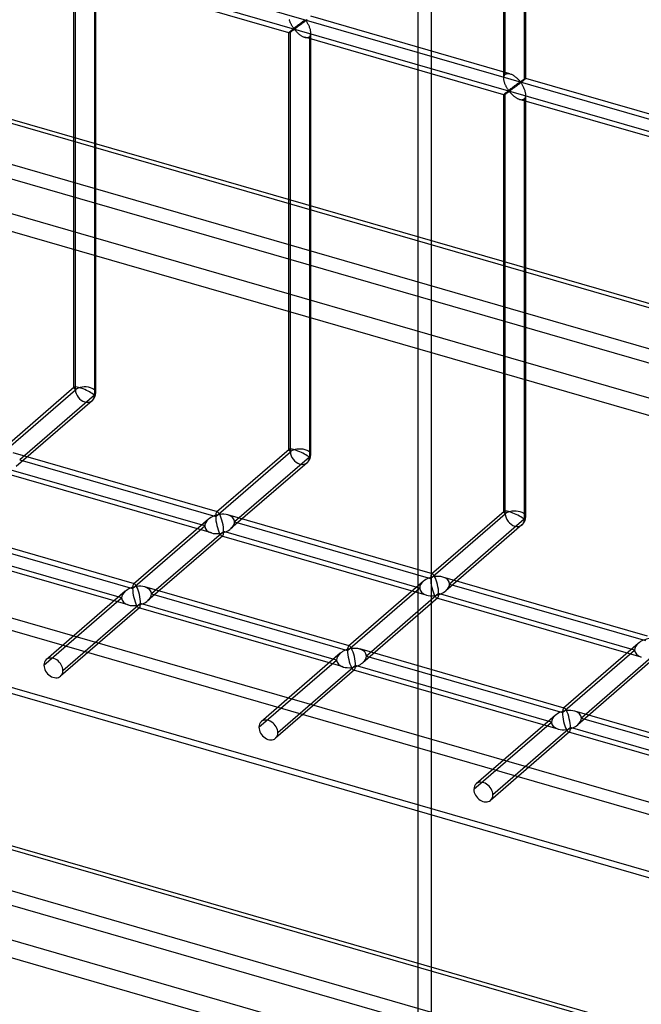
# Model space of a CAD drawing. Header units: millimetres. Extents: x -766 to 748, y -857 to 897.
# Tile 4 of 87: x -202 to -60, y -494 to -269. Entities that reach past the tile are written whole.
import ezdxf

# ---------------------------------------------------------------- set-up
doc = ezdxf.new("R2010")
doc.units = ezdxf.units.MM
doc.layers.add('MAIN-1', color=7, linetype='Continuous')
doc.layers.add('MAIN-2', color=7, linetype='Continuous')

msp = doc.modelspace()

# ---------------------------------------------------------------- linework, layer by layer
at = {"layer": 'MAIN-1'}
for p, q in [((-765.86, -130.81), (390.28, -464.56)), ((396.2, -490.97), (-759.94, -157.22)), ((-765.86, -296.59), (390.28, -630.34)), ((396.2, -656.75), (-759.94, -323))]:
    msp.add_line(p, q, dxfattribs=at)
at = {"layer": 'MAIN-2'}
for p, q in [((-91.29, -281.81), (-91.29, -89.84)), ((-91.62, -282.72), (-91.62, -90.17)), ((-86.96, -91.09), (-86.96, -283.06)), ((-86.62, -282.72), (-86.62, -90.17)), ((-108.13, -564.06), (-108.13, -110.83)), ((-111.28, -112.77), (-111.28, -566.01)), ((393.43, -464.61), (-762.71, -130.86)), ((-757.57, -153.82), (398.58, -487.57)), ((395.9, -475.62), (-674.83, -166.53)), ((-674.06, -169.98), (482.09, -503.73)), ((-431.4, -184.35), (746.4, -524.35)), ((474.23, -448.67), (-431.73, -187.14)), ((-189.77, -353.33), (-189.77, -258.14)), ((-189.44, -353.79), (-189.44, -257.8)), ((-184.77, -354.41), (-184.77, -258.14)), ((-140.69, -272.31), (-186.17, -259.19)), ((-185.11, -259.05), (-185.11, -355.04)), ((-140.57, -269.39), (-140.61, -269.25)), ((-140.53, -269.53), (-140.57, -269.39)), ((-140.48, -269.66), (-140.53, -269.53)), ((-140.43, -269.8), (-140.48, -269.66)), ((-137.38, -269.66), (-137.44, -269.7)), ((-137.32, -269.62), (-137.38, -269.66)), ((-137.26, -269.58), (-137.32, -269.62)), ((-137.21, -269.54), (-137.26, -269.58)), ((-137.16, -269.51), (-137.21, -269.54)), ((-137.11, -269.47), (-137.16, -269.51)), ((-137.06, -269.45), (-137.11, -269.47)), ((-136.98, -269.66), (-137.1, -269.76)), ((-137.01, -269.42), (-137.06, -269.45)), ((-136.95, -269.41), (-137.01, -269.42)), ((-136.86, -269.57), (-136.98, -269.66)), ((-136.85, -269.5), (-136.95, -269.41)), ((-136.74, -269.47), (-136.86, -269.57)), ((-136.77, -269.6), (-136.85, -269.5)), ((-136.69, -269.72), (-136.77, -269.6)), ((-136.62, -269.38), (-136.74, -269.47)), ((-136.51, -269.28), (-136.62, -269.38)), ((-90.23, -281.68), (-135.7, -268.55)), ((-140.38, -269.94), (-140.43, -269.8)), ((-140.32, -270.07), (-140.38, -269.94)), ((-140.31, -271.92), (-140.36, -271.97)), ((-140.26, -270.2), (-140.32, -270.07)), ((-140.25, -271.87), (-140.31, -271.92)), ((-140.2, -270.33), (-140.26, -270.2)), ((-140.19, -271.82), (-140.25, -271.87)), ((-140.13, -270.45), (-140.2, -270.33)), ((-140.12, -271.77), (-140.19, -271.82)), ((-140.07, -270.58), (-140.13, -270.45)), ((-140.05, -271.71), (-140.12, -271.77)), ((-140, -270.69), (-140.07, -270.58)), ((-140.06, -271.94), (-139.99, -271.9)), ((-139.98, -271.65), (-140.05, -271.71)), ((-139.93, -270.81), (-140, -270.69)), ((-139.99, -271.9), (-139.93, -271.85)), ((-139.9, -271.59), (-139.98, -271.65)), ((-139.86, -270.92), (-139.93, -270.81)), ((-139.93, -271.85), (-139.86, -271.8)), ((-139.82, -271.52), (-139.9, -271.59)), ((-139.8, -271.02), (-139.86, -270.92)), ((-139.86, -271.8), (-139.79, -271.76)), ((-139.74, -271.46), (-139.82, -271.52)), ((-139.73, -271.12), (-139.8, -271.02)), ((-139.79, -271.76), (-139.72, -271.71)), ((-139.66, -271.39), (-139.74, -271.46)), ((-139.66, -271.21), (-139.73, -271.12)), ((-139.72, -271.71), (-139.66, -271.67)), ((-139.6, -271.3), (-139.66, -271.21)), ((-139.58, -271.33), (-139.66, -271.39)), ((-139.66, -271.67), (-139.59, -271.63)), ((-139.54, -271.38), (-139.6, -271.3)), ((-139.59, -271.63), (-139.53, -271.59)), ((-139.49, -271.26), (-139.58, -271.33)), ((-139.46, -271.45), (-139.54, -271.38)), ((-139.53, -271.59), (-139.45, -271.57)), ((-139.4, -271.19), (-139.49, -271.26)), ((-139.37, -271.44), (-139.46, -271.45)), ((-139.45, -271.57), (-139.36, -271.64)), ((-139.32, -271.12), (-139.4, -271.19)), ((-139.3, -271.4), (-139.37, -271.44)), ((-139.36, -271.64), (-139.3, -271.72)), ((-139.23, -271.05), (-139.32, -271.12)), ((-139.23, -271.35), (-139.3, -271.4)), ((-139.3, -271.72), (-139.23, -271.8)), ((-139.14, -270.99), (-139.23, -271.05)), ((-139.16, -271.3), (-139.23, -271.35)), ((-139.23, -271.8), (-139.15, -271.88)), ((-139.08, -271.24), (-139.16, -271.3)), ((-139.15, -271.88), (-139.07, -271.97)), ((-139.06, -270.92), (-139.14, -270.99)), ((-138.99, -271.18), (-139.08, -271.24)), ((-138.97, -270.85), (-139.06, -270.92)), ((-138.9, -271.12), (-138.99, -271.18)), ((-138.88, -270.79), (-138.97, -270.85)), ((-138.81, -271.05), (-138.9, -271.12)), ((-138.8, -270.72), (-138.88, -270.79)), ((-138.72, -270.98), (-138.81, -271.05)), ((-138.72, -270.66), (-138.8, -270.72)), ((-138.63, -270.59), (-138.72, -270.66)), ((-138.62, -270.91), (-138.72, -270.98)), ((-138.55, -270.53), (-138.63, -270.59)), ((-138.51, -270.83), (-138.62, -270.91)), ((-138.47, -270.47), (-138.55, -270.53)), ((-138.41, -270.75), (-138.51, -270.83)), ((-138.38, -270.41), (-138.47, -270.47)), ((-138.3, -270.67), (-138.41, -270.75)), ((-138.3, -270.34), (-138.38, -270.41)), ((-138.22, -270.28), (-138.3, -270.34)), ((-138.18, -270.59), (-138.3, -270.67)), ((-138.14, -270.22), (-138.22, -270.28)), ((-138.07, -270.5), (-138.18, -270.59)), ((-138.07, -270.17), (-138.14, -270.22)), ((-137.99, -270.11), (-138.07, -270.17)), ((-137.95, -270.41), (-138.07, -270.5)), ((-137.91, -270.05), (-137.99, -270.11)), ((-137.83, -270.32), (-137.95, -270.41)), ((-137.84, -270), (-137.91, -270.05)), ((-137.77, -269.95), (-137.84, -270)), ((-137.71, -270.23), (-137.83, -270.32)), ((-137.7, -269.9), (-137.77, -269.95)), ((-137.6, -270.14), (-137.71, -270.23)), ((-137.63, -269.85), (-137.7, -269.9)), ((-137.56, -269.8), (-137.63, -269.85)), ((-137.47, -270.05), (-137.6, -270.14)), ((-137.5, -269.75), (-137.56, -269.8)), ((-137.44, -269.7), (-137.5, -269.75)), ((-137.35, -269.95), (-137.47, -270.05)), ((-137.23, -269.86), (-137.35, -269.95)), ((-137.1, -269.76), (-137.23, -269.86)), ((-136.6, -269.84), (-136.69, -269.72)), ((-136.52, -269.97), (-136.6, -269.84)), ((-136.43, -270.11), (-136.52, -269.97)), ((-136.34, -270.26), (-136.43, -270.11)), ((-136.26, -270.42), (-136.34, -270.26)), ((-136.18, -270.58), (-136.26, -270.42)), ((-136.1, -270.74), (-136.18, -270.58)), ((-136.03, -270.91), (-136.1, -270.74)), ((-135.96, -271.08), (-136.03, -270.91)), ((-135.9, -271.25), (-135.96, -271.08)), ((-135.84, -271.43), (-135.9, -271.25)), ((-135.79, -271.6), (-135.84, -271.43)), ((-135.76, -271.77), (-135.79, -271.6)), ((-135.73, -271.95), (-135.76, -271.77)), ((-140.69, -272.29), (-140.7, -272.31)), ((-140.7, -272.31), (-140.7, -272.31)), ((-140.7, -272.31), (-140.7, -272.31)), ((-140.7, -272.31), (-140.7, -272.31)), ((-140.7, -272.31), (-140.69, -272.31)), ((-140.7, -367.5), (-140.7, -272.31)), ((-140.68, -272.27), (-140.69, -272.29)), ((-140.69, -272.31), (-140.69, -272.31)), ((-140.69, -272.31), (-140.69, -272.31)), ((-140.69, -272.31), (-140.68, -272.31)), ((-140.65, -272.24), (-140.68, -272.27)), ((-140.68, -272.31), (-140.66, -272.31)), ((-140.66, -272.31), (-140.63, -272.3)), ((-140.62, -272.2), (-140.65, -272.24)), ((-140.63, -272.3), (-140.6, -272.28)), ((-140.57, -272.16), (-140.62, -272.2)), ((-140.6, -272.28), (-140.57, -272.26)), ((-140.51, -272.1), (-140.57, -272.16)), ((-140.57, -272.26), (-140.52, -272.24)), ((-140.52, -272.24), (-140.48, -272.21)), ((-140.44, -272.04), (-140.51, -272.1)), ((-140.48, -272.21), (-140.43, -272.18)), ((-140.36, -271.97), (-140.44, -272.04)), ((-140.43, -272.18), (-140.37, -272.15)), ((-140.37, -272.15), (-140.31, -272.11)), ((-140.36, -367.96), (-140.36, -271.97)), ((-140.31, -272.11), (-140.25, -272.07)), ((-140.25, -272.07), (-140.19, -272.03)), ((-140.19, -272.03), (-140.13, -271.99)), ((-140.13, -271.99), (-140.06, -271.94)), ((-139.07, -271.97), (-138.99, -272.06)), ((-138.99, -272.06), (-138.9, -272.15)), ((-138.9, -272.15), (-138.81, -272.24)), ((-138.81, -272.24), (-138.71, -272.33)), ((-138.71, -272.33), (-138.61, -272.42)), ((-138.61, -272.42), (-138.51, -272.52)), ((-138.51, -272.52), (-138.4, -272.61)), ((-138.4, -272.61), (-138.29, -272.69)), ((-138.29, -272.69), (-138.18, -272.78)), ((-138.18, -272.78), (-138.06, -272.86)), ((-138.06, -272.86), (-137.95, -272.94)), ((-137.95, -272.94), (-137.83, -273.02)), ((-137.83, -273.02), (-137.71, -273.09)), ((-137.71, -273.09), (-137.59, -273.15)), ((-137.59, -273.15), (-137.47, -273.21)), ((-137.47, -273.21), (-137.35, -273.26)), ((-137.35, -273.26), (-137.22, -273.31)), ((-137.22, -273.31), (-137.1, -273.35)), ((-137.1, -273.35), (-136.96, -273.39)), ((-91.62, -286.48), (-137.09, -273.35)), ((-136.96, -273.39), (-136.83, -273.41)), ((-136.83, -273.41), (-136.69, -273.42)), ((-136.69, -273.42), (-136.57, -273.42)), ((-136.57, -273.42), (-136.44, -273.41)), ((-136.44, -273.41), (-136.33, -273.38)), ((-136.33, -273.38), (-136.22, -273.34)), ((-136.22, -273.34), (-136.12, -273.29)), ((-136.12, -273.29), (-136.03, -273.22)), ((-136.03, -273.22), (-135.93, -273.11)), ((-136.03, -273.22), (-136.03, -369.21)), ((-135.93, -273.11), (-135.85, -272.98)), ((-135.85, -272.98), (-135.78, -272.83)), ((-135.78, -272.83), (-135.73, -272.67)), ((-135.71, -272.12), (-135.73, -271.95)), ((-135.73, -272.67), (-135.71, -272.49)), ((-135.7, -272.29), (-135.71, -272.12)), ((-135.71, -272.49), (-135.7, -272.29)), ((-135.7, -368.58), (-135.7, -272.31)), ((-91.62, -282.59), (-91.6, -282.45)), ((-91.62, -282.74), (-91.62, -282.59)), ((-91.62, -282.87), (-91.62, -282.74)), ((-91.61, -283.01), (-91.62, -282.87)), ((-91.59, -283.15), (-91.61, -283.01)), ((-91.6, -282.45), (-91.58, -282.32)), ((-91.56, -283.28), (-91.59, -283.15)), ((-91.58, -282.32), (-91.54, -282.2)), ((-91.54, -282.2), (-91.49, -282.08)), ((-91.49, -282.08), (-91.44, -281.98)), ((-91.44, -281.98), (-91.37, -281.89)), ((-91.37, -281.89), (-91.29, -281.81)), ((-91.29, -281.81), (-91.17, -281.72)), ((-91.17, -281.72), (-91.04, -281.66)), ((-91.04, -281.66), (-90.89, -281.62)), ((-90.89, -281.62), (-90.74, -281.61)), ((-90.74, -281.61), (-90.57, -281.61)), ((-90.57, -281.61), (-90.4, -281.64)), ((-90.4, -281.64), (-90.22, -281.68)), ((-90.22, -281.68), (-90.06, -281.73)), ((-90.06, -281.73), (-89.91, -281.8)), ((-89.91, -281.8), (-89.75, -281.87)), ((-89.75, -281.87), (-89.6, -281.95)), ((-89.6, -281.95), (-89.45, -282.04)), ((-89.45, -282.04), (-89.3, -282.14)), ((-89.3, -282.14), (-89.15, -282.25)), ((-89.15, -282.25), (-89.01, -282.36)), ((-89.01, -282.36), (-88.87, -282.47)), ((-88.87, -282.47), (-88.73, -282.58)), ((-88.73, -282.58), (-88.61, -282.7)), ((-88.61, -282.7), (-88.48, -282.82)), ((-88.48, -282.82), (-88.37, -282.94)), ((-88.37, -282.94), (-88.26, -283.05)), ((-88.26, -283.05), (-88.16, -283.16)), ((-88.16, -283.16), (-88.07, -283.27)), ((-87.43, -283.2), (-87.38, -283.17)), ((-87.38, -283.17), (-87.34, -283.14)), ((-87.34, -283.14), (-87.29, -283.1)), ((-87.29, -283.1), (-87.24, -283.07)), ((-87.24, -283.07), (-87.19, -283.04)), ((-87.19, -283.04), (-87.15, -283.01)), ((-87.15, -283.01), (-87.1, -282.98)), ((-87.04, -283.13), (-87.13, -283.2)), ((-87.1, -282.98), (-87.05, -282.95)), ((-87.05, -282.95), (-87.01, -282.92)), ((-86.96, -283.06), (-87.04, -283.13)), ((-87.01, -282.92), (-86.97, -282.9)), ((-86.97, -282.9), (-86.93, -282.87)), ((-86.9, -283.01), (-86.96, -283.06)), ((-86.93, -282.87), (-86.89, -282.85)), ((-86.85, -282.96), (-86.9, -283.01)), ((-86.89, -282.85), (-86.85, -282.82)), ((-86.85, -282.82), (-86.82, -282.8)), ((-86.8, -282.92), (-86.85, -282.96)), ((-86.82, -282.8), (-86.79, -282.79)), ((-86.76, -282.88), (-86.8, -282.92)), ((-86.79, -282.79), (-86.76, -282.77)), ((-86.76, -282.77), (-86.73, -282.75)), ((-86.72, -282.84), (-86.76, -282.88)), ((-86.73, -282.75), (-86.71, -282.74)), ((-86.69, -282.81), (-86.72, -282.84)), ((-86.71, -282.74), (-86.69, -282.73)), ((-86.69, -282.73), (-86.67, -282.72)), ((-86.67, -282.78), (-86.69, -282.81)), ((-86.67, -282.72), (-86.65, -282.72)), ((-86.65, -282.76), (-86.67, -282.78)), ((-86.65, -282.72), (-86.64, -282.72)), ((-86.63, -282.74), (-86.65, -282.76)), ((-86.64, -282.72), (-86.63, -282.72)), ((-86.63, -282.72), (-86.63, -282.72)), ((-86.63, -282.72), (-86.63, -282.72)), ((-86.63, -282.72), (-86.63, -282.72)), ((-86.63, -282.72), (-86.63, -282.72)), ((-86.63, -282.72), (-86.63, -282.72)), ((-86.63, -282.72), (-86.62, -282.72)), ((-86.62, -282.72), (-86.63, -282.73)), ((-41.16, -295.84), (-86.63, -282.72)), ((-86.63, -282.73), (-86.63, -282.74)), ((-91.53, -283.42), (-91.56, -283.28)), ((-91.49, -283.56), (-91.53, -283.42)), ((-91.45, -283.69), (-91.49, -283.56)), ((-91.41, -283.83), (-91.45, -283.69)), ((-91.36, -283.97), (-91.41, -283.83)), ((-91.3, -284.1), (-91.36, -283.97)), ((-91.25, -284.24), (-91.3, -284.1)), ((-91.19, -284.37), (-91.25, -284.24)), ((-91.12, -284.5), (-91.19, -284.37)), ((-91.06, -284.62), (-91.12, -284.5)), ((-90.99, -284.74), (-91.06, -284.62)), ((-90.92, -284.86), (-90.99, -284.74)), ((-90.86, -284.98), (-90.92, -284.86)), ((-90.79, -285.08), (-90.86, -284.98)), ((-90.72, -285.19), (-90.79, -285.08)), ((-90.65, -285.29), (-90.72, -285.19)), ((-90.59, -285.38), (-90.65, -285.29)), ((-90.52, -285.47), (-90.59, -285.38)), ((-90.33, -285.36), (-90.42, -285.42)), ((-90.24, -285.29), (-90.33, -285.36)), ((-90.16, -285.22), (-90.24, -285.29)), ((-90.07, -285.15), (-90.16, -285.22)), ((-90, -285.41), (-90.08, -285.46)), ((-89.98, -285.08), (-90.07, -285.15)), ((-89.92, -285.35), (-90, -285.41)), ((-89.9, -285.02), (-89.98, -285.08)), ((-89.83, -285.28), (-89.92, -285.35)), ((-89.81, -284.95), (-89.9, -285.02)), ((-89.74, -285.22), (-89.83, -285.28)), ((-89.73, -284.89), (-89.81, -284.95)), ((-89.64, -285.15), (-89.74, -285.22)), ((-89.64, -284.82), (-89.73, -284.89)), ((-89.56, -284.76), (-89.64, -284.82)), ((-89.54, -285.07), (-89.64, -285.15)), ((-89.48, -284.7), (-89.56, -284.76)), ((-89.44, -285), (-89.54, -285.07)), ((-89.39, -284.63), (-89.48, -284.7)), ((-89.33, -284.92), (-89.44, -285)), ((-89.31, -284.57), (-89.39, -284.63)), ((-89.22, -284.84), (-89.33, -284.92)), ((-89.23, -284.51), (-89.31, -284.57)), ((-89.15, -284.45), (-89.23, -284.51)), ((-89.11, -284.75), (-89.22, -284.84)), ((-89.07, -284.39), (-89.15, -284.45)), ((-88.99, -284.67), (-89.11, -284.75)), ((-88.99, -284.33), (-89.07, -284.39)), ((-88.91, -284.28), (-88.99, -284.33)), ((-88.88, -284.58), (-88.99, -284.67)), ((-88.84, -284.22), (-88.91, -284.28)), ((-88.76, -284.49), (-88.88, -284.58)), ((-88.77, -284.17), (-88.84, -284.22)), ((-88.69, -284.11), (-88.77, -284.17)), ((-88.64, -284.4), (-88.76, -284.49)), ((-88.62, -284.06), (-88.69, -284.11)), ((-88.52, -284.31), (-88.64, -284.4)), ((-88.56, -284.01), (-88.62, -284.06)), ((-88.49, -283.96), (-88.56, -284.01)), ((-88.4, -284.21), (-88.52, -284.31)), ((-88.42, -283.92), (-88.49, -283.96)), ((-88.36, -283.87), (-88.42, -283.92)), ((-88.28, -284.12), (-88.4, -284.21)), ((-88.3, -283.83), (-88.36, -283.87)), ((-88.24, -283.79), (-88.3, -283.83)), ((-88.15, -284.02), (-88.28, -284.12)), ((-88.19, -283.75), (-88.24, -283.79)), ((-88.13, -283.71), (-88.19, -283.75)), ((-88.03, -283.93), (-88.15, -284.02)), ((-88.08, -283.67), (-88.13, -283.71)), ((-88.03, -283.64), (-88.08, -283.67)), ((-88.07, -283.27), (-87.98, -283.37)), ((-87.99, -283.61), (-88.03, -283.64)), ((-87.9, -283.83), (-88.03, -283.93)), ((-87.94, -283.59), (-87.99, -283.61)), ((-87.98, -283.37), (-87.87, -283.45)), ((-87.87, -283.58), (-87.94, -283.59)), ((-87.78, -283.73), (-87.9, -283.83)), ((-87.87, -283.45), (-87.81, -283.45)), ((-87.77, -283.67), (-87.87, -283.58)), ((-87.81, -283.45), (-87.76, -283.42)), ((-87.66, -283.64), (-87.78, -283.73)), ((-87.69, -283.77), (-87.77, -283.67)), ((-87.76, -283.42), (-87.72, -283.39)), ((-87.72, -283.39), (-87.67, -283.36)), ((-87.61, -283.88), (-87.69, -283.77)), ((-87.67, -283.36), (-87.63, -283.33)), ((-87.54, -283.54), (-87.66, -283.64)), ((-87.63, -283.33), (-87.58, -283.3)), ((-87.53, -284.01), (-87.61, -283.88)), ((-87.58, -283.3), (-87.53, -283.27)), ((-87.43, -283.45), (-87.54, -283.54)), ((-87.53, -283.27), (-87.48, -283.24)), ((-87.44, -284.14), (-87.53, -284.01)), ((-87.48, -283.24), (-87.43, -283.2)), ((-87.36, -284.28), (-87.44, -284.14)), ((-87.32, -283.36), (-87.43, -283.45)), ((-87.27, -284.43), (-87.36, -284.28)), ((-87.22, -283.28), (-87.32, -283.36)), ((-87.19, -284.58), (-87.27, -284.43)), ((-87.13, -283.2), (-87.22, -283.28)), ((-87.1, -284.74), (-87.19, -284.58)), ((-87.03, -284.91), (-87.1, -284.74)), ((-86.95, -285.08), (-87.03, -284.91)), ((-86.88, -285.25), (-86.95, -285.08)), ((-86.82, -285.42), (-86.88, -285.25)), ((-91.6, -286.44), (-91.62, -286.46)), ((-91.62, -286.46), (-91.62, -286.47)), ((-91.62, -286.47), (-91.62, -286.48)), ((-91.62, -381.67), (-91.62, -286.47)), ((-91.62, -286.48), (-91.62, -286.48)), ((-91.62, -286.48), (-91.62, -286.48)), ((-91.62, -286.48), (-91.62, -286.48)), ((-91.62, -286.48), (-91.62, -286.48)), ((-91.62, -286.48), (-91.62, -286.48)), ((-91.62, -286.48), (-91.6, -286.48)), ((-91.58, -286.41), (-91.6, -286.44)), ((-91.6, -286.48), (-91.58, -286.47)), ((-91.54, -286.37), (-91.58, -286.41)), ((-91.58, -286.47), (-91.56, -286.46)), ((-91.56, -286.46), (-91.53, -286.45)), ((-91.49, -286.32), (-91.54, -286.37)), ((-91.53, -286.45), (-91.49, -286.43)), ((-91.44, -286.27), (-91.49, -286.32)), ((-91.49, -286.43), (-91.45, -286.4)), ((-91.45, -286.4), (-91.4, -286.38)), ((-91.37, -286.21), (-91.44, -286.27)), ((-91.4, -286.38), (-91.35, -286.35)), ((-91.29, -286.14), (-91.37, -286.21)), ((-91.35, -286.35), (-91.3, -286.31)), ((-91.3, -286.31), (-91.24, -286.28)), ((-91.23, -286.09), (-91.29, -286.14)), ((-91.29, -382.12), (-91.29, -286.14)), ((-91.24, -286.28), (-91.18, -286.24)), ((-91.17, -286.04), (-91.23, -286.09)), ((-91.18, -286.24), (-91.12, -286.2)), ((-91.11, -285.99), (-91.17, -286.04)), ((-91.12, -286.2), (-91.05, -286.15)), ((-91.04, -285.93), (-91.11, -285.99)), ((-91.05, -286.15), (-90.99, -286.11)), ((-90.97, -285.87), (-91.04, -285.93)), ((-90.99, -286.11), (-90.92, -286.06)), ((-90.9, -285.81), (-90.97, -285.87)), ((-90.92, -286.06), (-90.85, -286.02)), ((-90.83, -285.75), (-90.9, -285.81)), ((-90.85, -286.02), (-90.78, -285.97)), ((-90.75, -285.69), (-90.83, -285.75)), ((-90.78, -285.97), (-90.72, -285.93)), ((-90.67, -285.63), (-90.75, -285.69)), ((-90.72, -285.93), (-90.65, -285.88)), ((-90.59, -285.56), (-90.67, -285.63)), ((-90.65, -285.88), (-90.58, -285.84)), ((-90.5, -285.49), (-90.59, -285.56)), ((-90.58, -285.84), (-90.52, -285.8)), ((-90.46, -285.55), (-90.52, -285.47)), ((-90.52, -285.8), (-90.46, -285.76)), ((-90.42, -285.42), (-90.5, -285.49)), ((-90.38, -285.62), (-90.46, -285.55)), ((-90.46, -285.76), (-90.37, -285.74)), ((-90.29, -285.6), (-90.38, -285.62)), ((-90.37, -285.74), (-90.29, -285.81)), ((-90.23, -285.56), (-90.29, -285.6)), ((-90.29, -285.81), (-90.22, -285.88)), ((-90.16, -285.52), (-90.23, -285.56)), ((-90.22, -285.88), (-90.15, -285.96)), ((-90.08, -285.46), (-90.16, -285.52)), ((-90.15, -285.96), (-90.08, -286.05)), ((-90.08, -286.05), (-90, -286.13)), ((-90, -286.13), (-89.91, -286.22)), ((-89.91, -286.22), (-89.82, -286.31)), ((-89.82, -286.31), (-89.73, -286.41)), ((-89.73, -286.41), (-89.64, -286.5)), ((-89.64, -286.5), (-89.54, -286.59)), ((-89.54, -286.59), (-89.43, -286.68)), ((-89.43, -286.68), (-89.33, -286.77)), ((-89.33, -286.77), (-89.22, -286.86)), ((-89.22, -286.86), (-89.1, -286.95)), ((-89.1, -286.95), (-88.99, -287.03)), ((-88.99, -287.03), (-88.87, -287.11)), ((-88.87, -287.11), (-88.75, -287.18)), ((-88.75, -287.18), (-88.64, -287.25)), ((-88.64, -287.25), (-88.52, -287.32)), ((-88.52, -287.32), (-88.4, -287.38)), ((-88.4, -287.38), (-88.27, -287.43)), ((-88.27, -287.43), (-88.15, -287.48)), ((-88.15, -287.48), (-88.03, -287.52)), ((-88.03, -287.52), (-87.89, -287.55)), ((-42.54, -300.65), (-88.02, -287.52)), ((-87.89, -287.55), (-87.75, -287.58)), ((-87.75, -287.58), (-87.62, -287.59)), ((-87.62, -287.59), (-87.49, -287.59)), ((-87.49, -287.59), (-87.37, -287.58)), ((-87.37, -287.58), (-87.25, -287.55)), ((-87.25, -287.55), (-87.15, -287.51)), ((-87.15, -287.51), (-87.05, -287.45)), ((-87.05, -287.45), (-86.96, -287.39)), ((-86.96, -287.39), (-86.86, -287.28)), ((-86.96, -287.39), (-86.96, -383.37)), ((-86.86, -287.28), (-86.77, -287.15)), ((-86.77, -285.59), (-86.82, -285.42)), ((-86.72, -285.77), (-86.77, -285.59)), ((-86.77, -287.15), (-86.71, -287)), ((-86.68, -285.94), (-86.72, -285.77)), ((-86.71, -287), (-86.66, -286.83)), ((-86.65, -286.11), (-86.68, -285.94)), ((-86.66, -286.83), (-86.63, -286.65)), ((-86.63, -286.29), (-86.65, -286.11)), ((-86.62, -286.46), (-86.63, -286.29)), ((-86.63, -286.65), (-86.62, -286.46)), ((-86.62, -382.75), (-86.62, -286.47)), ((393.43, -630.39), (-762.71, -296.64)), ((-757.57, -319.6), (398.58, -653.35)), ((-480.24, -326.13), (680.24, -661.13)), ((677.74, -663.3), (-482.74, -328.3)), ((395.9, -641.4), (-674.83, -332.31)), ((-674.06, -335.76), (482.09, -669.51)), ((697.56, -683.45), (-497.56, -338.45)), ((690.73, -680.04), (-495.73, -337.54)), ((-206.49, -368.56), (-189.44, -353.79)), ((-189.73, -353.23), (-206.26, -367.56)), ((-185.11, -355.04), (-202.16, -369.81)), ((-185.64, -356.3), (-202.99, -371.33)), ((-157.01, -381.68), (-203.68, -368.21)), ((-157.41, -382.72), (-140.36, -367.96)), ((-140.65, -367.4), (-157.19, -381.72)), ((-202.16, -369.81), (-157.41, -382.72)), ((-136.56, -370.47), (-153.92, -385.5)), ((-136.03, -369.21), (-153.08, -383.97)), ((-158.39, -386.48), (-205.07, -373.01)), ((-159.91, -384.89), (-204.66, -371.97)), ((-91.58, -381.57), (-108.12, -395.89)), ((-159.08, -383.36), (-176.17, -398.15)), ((-107.93, -395.85), (-154.61, -382.37)), ((-153.08, -383.97), (-108.34, -396.89)), ((-108.34, -396.89), (-91.29, -382.12)), ((-86.96, -383.37), (-104.01, -398.14)), ((-175.98, -398.11), (-222.65, -384.64)), ((-221.13, -386.24), (-176.39, -399.16)), ((-176.39, -399.16), (-159.91, -384.89)), ((-155.58, -386.14), (-172.06, -400.4)), ((-110.84, -399.05), (-155.58, -386.14)), ((-87.49, -384.64), (-104.84, -399.67)), ((-178.89, -401.32), (-223.63, -388.4)), ((-155.81, -387.14), (-172.89, -401.93)), ((-109.32, -400.65), (-155.99, -387.18)), ((-177.37, -402.92), (-224.04, -389.44)), ((-110, -397.52), (-127.09, -412.32)), ((-58.86, -410.01), (-105.53, -396.54)), ((-178.05, -399.79), (-196.08, -415.41)), ((-126.91, -412.28), (-173.58, -398.81)), ((-127.31, -413.32), (-110.84, -399.05)), ((-104.01, -398.14), (-59.26, -411.06)), ((-196.61, -416.67), (-178.89, -401.32)), ((-172.06, -400.4), (-127.31, -413.32)), ((-106.73, -401.3), (-123.82, -416.1)), ((-106.51, -400.3), (-122.99, -414.57)), ((-60.24, -414.82), (-106.92, -401.34)), ((-61.76, -413.22), (-106.51, -400.3)), ((-174.78, -403.57), (-192.81, -419.18)), ((-174.56, -402.57), (-192.28, -417.92)), ((-128.29, -417.08), (-174.97, -403.61)), ((-129.81, -415.49), (-174.56, -402.57)), ((-77.83, -426.45), (-124.51, -412.97)), ((-78.24, -427.49), (-61.76, -413.22)), ((-60.93, -411.69), (-78.02, -426.49)), ((-147.54, -430.84), (-129.81, -415.49)), ((-128.98, -413.96), (-147.01, -429.57)), ((-122.99, -414.57), (-78.24, -427.49)), ((-57.66, -415.47), (-74.74, -430.27)), ((-57.43, -414.47), (-73.91, -428.74)), ((-125.71, -417.74), (-143.74, -433.35)), ((-125.48, -416.74), (-143.21, -432.09)), ((-79.22, -431.25), (-125.89, -417.78)), ((-80.74, -429.65), (-125.48, -416.74)), ((-79.9, -428.12), (-97.94, -443.74)), ((-28.76, -440.61), (-75.43, -427.14)), ((-73.91, -428.74), (-29.16, -441.66)), ((-98.46, -445), (-80.74, -429.65)), ((-76.41, -430.9), (-94.13, -446.25)), ((-31.66, -443.82), (-76.41, -430.9)), ((-76.63, -431.9), (-94.66, -447.52)), ((-30.14, -445.42), (-76.82, -431.94))]:
    msp.add_line(p, q, dxfattribs=at)
for centre, start, end in [((-187.27, -354.41), 310.8972, 359.9973), ((-138.2, -368.58), 310.8971, 359.9974), ((-89.12, -382.75), 310.8969, 359.9972)]:
    msp.add_arc(centre, 2.5, start, end, dxfattribs=at)
for centre, major_axis, ratio, start_param, end_param in [((-29.1, -25.2), (-438.62, 506.47), 0.75, 0.713724, 3.141593), ((-31.6, -27.37), (438.62, -506.47), 0.75, -2.427868, 0), ((-187.27, -354.41), (-2.49, 1.14), 0.208712, -0.092118, 0.095097), ((-187.27, -354.41), (-2.49, 1.14), 0.208712, 0.095097, 0.618662), ((-187.27, -354.41), (-2.49, 1.14), 0.208712, -2.522931, -0.092118), ((-187.27, -354.41), (-2.5, 0), 0.5, -2.094395, -0.523599), ((-187.27, -354.41), (1.64, -1.89), 0.75, -2.427868, 0.713724), ((-187.27, -354.41), (-2.5, 0), 0.5, 2.617994, 4.18879), ((-138.2, -368.58), (-2.49, 1.14), 0.208712, -0.092118, 0.095097), ((-138.2, -368.58), (-2.49, 1.14), 0.208712, 0.095097, 0.618662), ((-138.2, -368.58), (-2.49, 1.14), 0.208712, -2.522931, -0.092118), ((-138.2, -368.58), (-2.5, 0), 0.5, -2.094395, -0.523599), ((-138.2, -368.58), (1.64, -1.89), 0.75, -2.427868, 0.713724), ((-138.2, -368.58), (-2.5, 0), 0.5, 2.617994, 4.18879), ((-156.5, -384.43), (-0.6, 2.75), 0.249311, 0.132826, 0.848259), ((-156.5, -384.43), (-0.6, 2.75), 0.249311, -0.13718, 0.132826), ((-156.5, -384.43), (-0.6, 2.75), 0.249311, -0.722537, -0.13718), ((-89.12, -382.75), (-2.49, 1.14), 0.208712, -0.092118, 0.095097), ((-89.12, -382.75), (-2.49, 1.14), 0.208712, 0.095097, 0.618662), ((-89.12, -382.75), (-2.49, 1.14), 0.208712, -2.522931, -0.092118), ((-89.12, -382.75), (-2.5, 0), 0.5, -2.094395, -0.523599), ((-89.12, -382.75), (-2.5, 0), 0.5, 2.617994, 4.18879), ((-156.5, -384.43), (3.38, 0.74), 0.615841, 2.291625, 3.007058), ((-156.5, -384.43), (3.38, 0.74), 0.615841, 1.436262, 2.291625), ((-156.5, -384.43), (-0.6, 2.75), 0.249311, 0.848259, 2.419055), ((-156.5, -384.43), (3.38, 0.74), 0.615841, 0.850904, 1.436262), ((-156.5, -384.43), (-0.6, 2.75), 0.249311, -2.293334, -0.722537), ((-156.5, -384.43), (3.38, 0.74), 0.615841, -0.134535, 0.850904), ((-156.5, -384.43), (3.38, 0.74), 0.615841, -0.849968, -0.134535), ((-89.12, -382.75), (1.64, -1.89), 0.75, -2.427868, 0.713724), ((-156.5, -384.43), (3.38, 0.74), 0.615841, 3.007058, 3.992497), ((-156.5, -384.43), (3.38, 0.74), 0.615841, -2.290689, -1.705331), ((-156.5, -384.43), (3.38, 0.74), 0.615841, -1.705331, -0.849968), ((-156.5, -384.43), (-0.6, 2.75), 0.249311, -3.008767, -2.293334), ((-156.5, -384.43), (-0.6, 2.75), 0.249311, 2.419055, 3.004413), ((-156.5, -384.43), (-0.6, 2.75), 0.249311, 3.004413, 3.274419), ((-107.42, -398.6), (3.38, 0.74), 0.615841, 2.291625, 3.007058), ((-107.42, -398.6), (3.38, 0.74), 0.615841, 1.436262, 2.291625), ((-107.42, -398.6), (-0.6, 2.75), 0.249311, 0.132826, 0.848259), ((-107.42, -398.6), (-0.6, 2.75), 0.249311, 0.848259, 2.419055), ((-107.42, -398.6), (-0.6, 2.75), 0.249311, -0.13718, 0.132826), ((-107.42, -398.6), (-0.6, 2.75), 0.249311, -0.722537, -0.13718), ((-107.42, -398.6), (3.38, 0.74), 0.615841, 0.850904, 1.436262), ((-107.42, -398.6), (-0.6, 2.75), 0.249311, -2.293334, -0.722537), ((-107.42, -398.6), (3.38, 0.74), 0.615841, -0.134535, 0.850904), ((-175.47, -400.86), (3.38, 0.74), 0.615841, 2.291625, 3.007058), ((-175.47, -400.86), (3.38, 0.74), 0.615841, 1.436262, 2.291625), ((-175.47, -400.86), (-0.6, 2.75), 0.249311, 0.132826, 0.848259), ((-175.47, -400.86), (-0.6, 2.75), 0.249311, 0.848259, 2.419055), ((-175.47, -400.86), (-0.6, 2.75), 0.249311, -0.13718, 0.132826), ((-175.47, -400.86), (-0.6, 2.75), 0.249311, -0.722537, -0.13718), ((-175.47, -400.86), (3.38, 0.74), 0.615841, 0.850904, 1.436262), ((-175.47, -400.86), (-0.6, 2.75), 0.249311, -2.293334, -0.722537), ((-175.47, -400.86), (3.38, 0.74), 0.615841, -0.134535, 0.850904), ((-107.42, -398.6), (3.38, 0.74), 0.615841, 3.007058, 3.992497), ((-107.42, -398.6), (3.38, 0.74), 0.615841, -1.705331, -0.849968), ((-107.42, -398.6), (3.38, 0.74), 0.615841, -0.849968, -0.134535), ((-175.47, -400.86), (3.38, 0.74), 0.615841, 3.007058, 3.992497), ((-175.47, -400.86), (3.38, 0.74), 0.615841, -1.705331, -0.849968), ((-175.47, -400.86), (3.38, 0.74), 0.615841, -0.849968, -0.134535), ((-107.42, -398.6), (3.38, 0.74), 0.615841, -2.290689, -1.705331), ((-107.42, -398.6), (-0.6, 2.75), 0.249311, 2.419055, 3.004413), ((-107.42, -398.6), (-0.6, 2.75), 0.249311, 3.004413, 3.274419), ((-107.42, -398.6), (-0.6, 2.75), 0.249311, -3.008767, -2.293334), ((-175.47, -400.86), (3.38, 0.74), 0.615841, -2.290689, -1.705331), ((-175.47, -400.86), (-0.6, 2.75), 0.249311, 2.419055, 3.004413), ((-175.47, -400.86), (-0.6, 2.75), 0.249311, 3.004413, 3.274419), ((-175.47, -400.86), (-0.6, 2.75), 0.249311, -3.008767, -2.293334), ((-58.35, -412.76), (3.38, 0.74), 0.615841, 1.436262, 2.291625), ((-126.4, -415.03), (3.38, 0.74), 0.615841, 1.436262, 2.291625), ((-126.4, -415.03), (-0.6, 2.75), 0.249311, 0.132826, 0.848259), ((-126.4, -415.03), (-0.6, 2.75), 0.249311, 0.848259, 2.419055), ((-126.4, -415.03), (-0.6, 2.75), 0.249311, -0.13718, 0.132826), ((-126.4, -415.03), (-0.6, 2.75), 0.249311, -0.722537, -0.13718), ((-126.4, -415.03), (3.38, 0.74), 0.615841, 0.850904, 1.436262), ((-126.4, -415.03), (-0.6, 2.75), 0.249311, -2.293334, -0.722537), ((-126.4, -415.03), (3.38, 0.74), 0.615841, -0.134535, 0.850904), ((-58.35, -412.76), (3.38, 0.74), 0.615841, 2.291625, 3.007058), ((-58.35, -412.76), (3.38, 0.74), 0.615841, 3.007058, 3.992497), ((-194.45, -417.29), (-1.64, 1.89), 0.75, 0.000079, 0.713724), ((-194.45, -417.29), (-1.64, 1.89), 0.75, -2.427868, 0.000079), ((-126.4, -415.03), (3.38, 0.74), 0.615841, 2.291625, 3.007058), ((-126.4, -415.03), (3.38, 0.74), 0.615841, 3.007058, 3.992497), ((-126.4, -415.03), (3.38, 0.74), 0.615841, -0.849968, -0.134535), ((-194.45, -417.29), (-1.64, 1.89), 0.75, 0.713724, 3.141672), ((-194.45, -417.29), (-1.64, 1.89), 0.75, -3.141514, -2.427868), ((-126.4, -415.03), (3.38, 0.74), 0.615841, -2.290689, -1.705331), ((-126.4, -415.03), (3.38, 0.74), 0.615841, -1.705331, -0.849968), ((-126.4, -415.03), (-0.6, 2.75), 0.249311, 2.419055, 3.004413), ((-126.4, -415.03), (-0.6, 2.75), 0.249311, 3.004413, 3.274419), ((-126.4, -415.03), (-0.6, 2.75), 0.249311, -3.008767, -2.293334), ((-77.32, -429.2), (-0.6, 2.75), 0.249311, 0.132826, 0.848259), ((-77.32, -429.2), (-0.6, 2.75), 0.249311, -0.13718, 0.132826), ((-77.32, -429.2), (-0.6, 2.75), 0.249311, -0.722537, -0.13718), ((-77.32, -429.2), (3.38, 0.74), 0.615841, 0.850904, 1.436262), ((-145.37, -431.46), (-1.64, 1.89), 0.75, -2.427868, 0.000079), ((-77.32, -429.2), (3.38, 0.74), 0.615841, 2.291625, 3.007058), ((-77.32, -429.2), (3.38, 0.74), 0.615841, 1.436262, 2.291625), ((-77.32, -429.2), (-0.6, 2.75), 0.249311, 0.848259, 2.419055), ((-77.32, -429.2), (-0.6, 2.75), 0.249311, -2.293334, -0.722537), ((-77.32, -429.2), (3.38, 0.74), 0.615841, -0.134535, 0.850904), ((-77.32, -429.2), (3.38, 0.74), 0.615841, -0.849968, -0.134535), ((-145.37, -431.46), (-1.64, 1.89), 0.75, 0.000079, 0.713724), ((-145.37, -431.46), (-1.64, 1.89), 0.75, 0.713724, 3.141672), ((-77.32, -429.2), (3.38, 0.74), 0.615841, 3.007058, 3.992497), ((-77.32, -429.2), (3.38, 0.74), 0.615841, -2.290689, -1.705331), ((-77.32, -429.2), (3.38, 0.74), 0.615841, -1.705331, -0.849968), ((-77.32, -429.2), (-0.6, 2.75), 0.249311, 2.419055, 3.004413), ((-77.32, -429.2), (-0.6, 2.75), 0.249311, -3.008767, -2.293334), ((-145.37, -431.46), (-1.64, 1.89), 0.75, -3.141514, -2.427868), ((-77.32, -429.2), (-0.6, 2.75), 0.249311, 3.004413, 3.274419), ((-96.3, -445.63), (-1.64, 1.89), 0.75, 0.000079, 0.713724), ((-96.3, -445.63), (-1.64, 1.89), 0.75, -2.427868, 0.000079), ((-96.3, -445.63), (-1.64, 1.89), 0.75, 0.713724, 3.141672), ((-96.3, -445.63), (-1.64, 1.89), 0.75, -3.141514, -2.427868)]:
    msp.add_ellipse(centre, major_axis=major_axis, ratio=ratio, start_param=start_param, end_param=end_param, dxfattribs=at)

doc.saveas('drawing.dxf')
